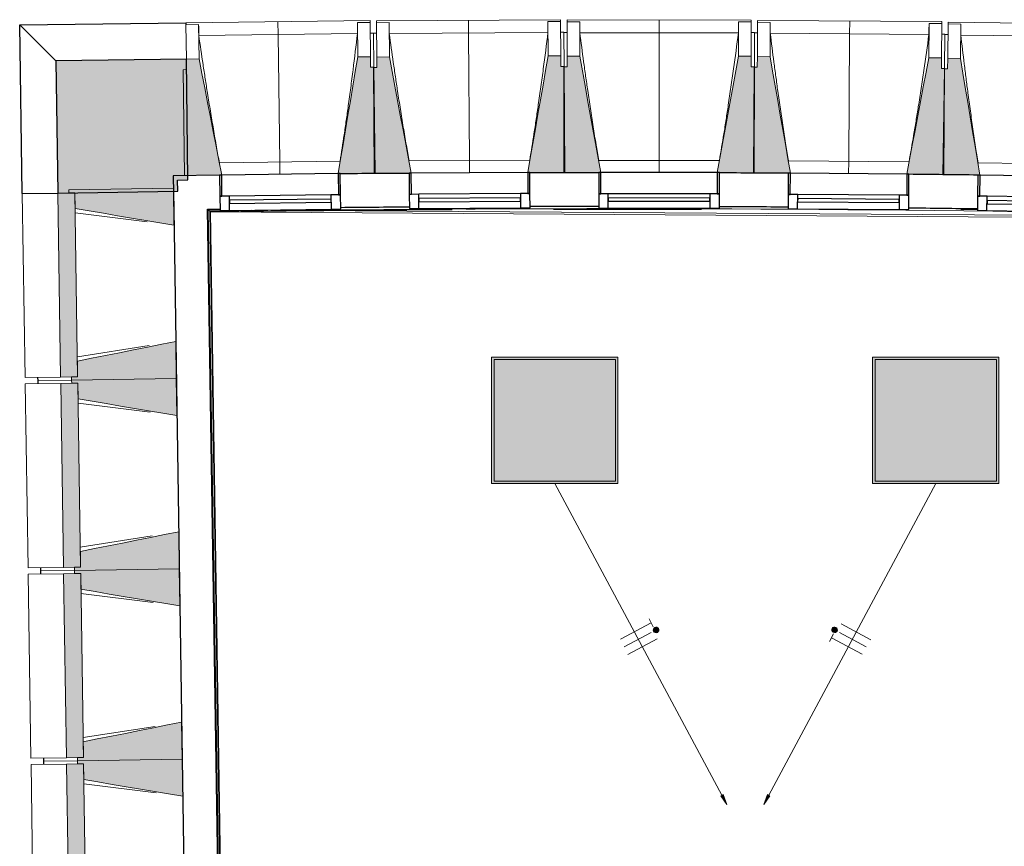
# Model space of a CAD drawing. Header units: millimetres. Extents: x -2845 to 74565, y -36590 to 13748.
# Tile 6 of 49: x 29099 to 33751, y -17284 to -13376. Entities that reach past the tile are written whole.
import ezdxf

# ---------------------------------------------------------------- set-up
doc = ezdxf.new("R2010")
doc.units = ezdxf.units.MM
for name, color, linetype, lineweight in [('A-FLOR', 7, 'Continuous', 25), ('A-FLOR-HRAL', 7, 'Continuous', 18), ('A-GENM', 7, 'Continuous', 18), ('A-GLAZ', 7, 'Continuous', 25), ('A-WALL', 7, 'Continuous', 25), ('A-WALL-PATT', 7, 'Continuous', 25), ('CABLES', 7, 'Continuous', 18), ('I-WALL', 7, 'Continuous', 25), ('INSTAL ELECTRIQUE', 7, 'Continuous', 18), ('MUR', 7, 'Continuous', 25), ('S-BEAM', 7, 'Continuous', 18)]:
    doc.layers.add(name, color=color, linetype=linetype, lineweight=lineweight)

# ---------------------------------------------------------------- blocks, each defined once
blk = doc.blocks.new('20_MUR PREFA_01 - Type 1-3119337-2021_015_1111_DCE_1_50_N0 FINI_CFO_ECL')
at = {"layer": 'A-GENM'}
for p, q in [((0, 722.1), (0, 661.4)), ((0, 661.4), (0, 58.5)), ((0, 0.7), (0, 58.5))]:
    blk.add_line(p, q, dxfattribs=at)
blk = doc.blocks.new('Murs 4 - Murs 1-3190715-2021_015_1111_DCE_1_50_N0 FINI_CFO_ECL')
at = {"layer": 'A-WALL-PATT', "true_color": 0x787878}
blk.add_hatch(color=8, dxfattribs=at).paths.add_polyline_path([(-23890.5, -14195.3), (-23323.7, -14186.6), (-23324.5, -14133.6), (-23275.7, -14133), (-23283, -13561.8), (-23900.1, -13569.7), (-23891.2, -14149.9)])
at = {"layer": 'A-WALL'}
for p, q in [((-23283, -13561.8), (-23900.1, -13569.7)), ((-23900.1, -13569.7), (-23890.5, -14195.3)), ((-23275.7, -14133), (-23283, -13561.8)), ((-23324.5, -14133.6), (-23275.7, -14133)), ((-23323.7, -14186.6), (-23324.5, -14133.6)), ((-23890.5, -14195.3), (-23323.7, -14186.6))]:
    blk.add_line(p, q, dxfattribs=at)
at = {"layer": 'MUR'}
for p, q in [((-24070.4, -13400.6), (-23285.1, -13390.7)), ((-23285.1, -13390.7), (-23285, -13399.7)), ((-24058.2, -14197.8), (-24070.4, -13400.6)), ((-23900.1, -13569.7), (-24070.4, -13400.6)), ((-24058.2, -14197.8), (-23890.5, -14195.3))]:
    blk.add_line(p, q, dxfattribs=at)
blk = doc.blocks.new('B02_DC_STR_rvt-1-2021_015_1111_DCE_1_50_N0 FINI_CFO_ECL')
at = {"layer": 'S-BEAM', "lineweight": 5, "true_color": 0x787878}
for points in [[(-23291, -14112.8), (-23126, -14110.7), (-23126, -14110.1), (-23116.1, -14109.9), (-23223, -13561), (-23283, -13561.8), (-23282.3, -13611.8), (-23297.3, -13612), (-23291.9, -14041.9)], [(-22556, -14103.5), (-22391.1, -14101.4), (-22397.4, -13600.6), (-22412.4, -13600.6), (-22413, -13550.8), (-22473, -13551.5), (-22565.9, -14103), (-22556.1, -14102.8)], [(-22395.4, -14103), (-22230.4, -14102), (-22230.4, -14101.3), (-22220.5, -14101.2), (-22323.8, -13551.6), (-22383.8, -13552), (-22383.8, -13602), (-22398.4, -13602.1), (-22395.8, -14033.1)], [(-21660.4, -14098.5), (-21495.4, -14097.5), (-21498.5, -13596.6), (-21513.5, -13596.6), (-21513.8, -13546.7), (-21573.8, -13547), (-21669.8, -14097.8), (-21660.4, -14097.8)], [(-21334.7, -14099.1), (-21334.7, -14098.4), (-21324.8, -14098.4), (-21424.5, -13548.1), (-21484.5, -13548.1), (-21484.5, -13598.1), (-21499.5, -13598.1), (-21499.7, -14099), (-21334.7, -14099.1)], [(-20599.7, -14099.3), (-20599.5, -13598.4), (-20614.5, -13598.4), (-20614.5, -13548.4), (-20674.5, -13548.4), (-20774.6, -14098.6), (-20764.7, -14098.6), (-20764.7, -14099.3), (-20673.3, -14099.3)], [(-20439, -14102), (-20439, -14101.3), (-20429.2, -14101.3), (-20525.2, -13550.4), (-20585.2, -13550), (-20585.6, -13600), (-20600.6, -13599.9), (-20604, -14100.8), (-20439.7, -14101.9)], [(-19704, -14107), (-19700.6, -13606.1), (-19715.6, -13606), (-19715.6, -13556), (-19775.3, -13555.6), (-19878.9, -14105.1), (-19869, -14105.2), (-19869, -14105.9), (-19781.6, -14106.5)], [(-19543.4, -14110.7), (-19543.4, -14110), (-19533.5, -14110), (-19626, -13558.6), (-19686, -13557.8), (-19686.7, -13607.8), (-19701.7, -13607.6), (-19708.4, -14108.5), (-19544.7, -14110.7)], [(-23341.5, -14346.9), (-23344.2, -14171.9), (-23838.8, -14179.5), (-23838.6, -14194.5), (-23809.8, -14194.5), (-23808.7, -14268.5), (-23348.5, -14345.7)], [(-23877.1, -15065.2), (-23796.5, -15063.9), (-23809.8, -14194), (-23890.5, -14195.3), (-23879.3, -14924.1)], [(-23825, -15079.4), (-23330.4, -15071.8), (-23333.1, -14896.8), (-23797.6, -14989.5), (-23796.5, -15063.9), (-23825.2, -15064.4), (-23825.1, -15071.8)], [(-23327.7, -15246.8), (-23330.4, -15071.8), (-23825, -15079.4), (-23824.8, -15094.4), (-23796, -15094.4), (-23794.9, -15168.4), (-23330.4, -15246.3)], [(-23863.3, -15965.1), (-23782.7, -15963.8), (-23796, -15093.9), (-23876.7, -15095.2), (-23864.5, -15891.9)], [(-23811.2, -15979.3), (-23316.6, -15971.7), (-23319.3, -15796.7), (-23783.8, -15889.4), (-23782.7, -15963.8), (-23811.4, -15964.3), (-23811.3, -15971.7)], [(-23849.5, -16865), (-23768.9, -16863.7), (-23782.2, -15993.8), (-23862.9, -15995.1), (-23849.6, -16859.6)], [(-23313.9, -16146.7), (-23316.6, -15971.7), (-23811.2, -15979.3), (-23811, -15994.3), (-23782.2, -15994.3), (-23781.1, -16068.3), (-23316.6, -16146.2)], [(-23797.4, -16879.2), (-23302.8, -16871.6), (-23305.5, -16696.6), (-23770, -16789.3), (-23768.9, -16863.7), (-23797.6, -16864.2), (-23797.5, -16871.6)], [(-23300.1, -17046.6), (-23302.8, -16871.6), (-23797.4, -16879.2), (-23797.2, -16894.2), (-23768.4, -16894.2), (-23767.3, -16968.2), (-23302.8, -17046.1)], [(-23835.7, -17764.9), (-23755.1, -17763.6), (-23768.4, -16893.7), (-23849.1, -16895), (-23835.7, -17763.6)]]:
    blk.add_hatch(color=8, dxfattribs=at).paths.add_polyline_path(points)
at = {"layer": 'A-FLOR'}
for p, q in [((-23985.6, -15066.8), (-23985.3, -15081.8)), ((-23985.3, -15081.8), (-23985.1, -15096.8)), ((-23971.8, -15966.7), (-23971.5, -15981.7)), ((-23971.5, -15981.7), (-23971.3, -15996.7)), ((-23957.9, -16866.6), (-23957.7, -16881.6)), ((-23957.7, -16881.6), (-23957.5, -16896.6))]:
    blk.add_line(p, q, dxfattribs=at)
at = {"layer": 'S-BEAM'}
for p, q in [((-22415.2, -13379.6), (-23285.1, -13390.7)), ((-22475.1, -13389.4), (-22415.1, -13388.7)), ((-22475.1, -13389.4), (-22473, -13551.5)), ((-22475.1, -13389.7), (-22475.1, -13389.4)), ((-22415.2, -13379.6), (-22415.1, -13388.7)), ((-22415.1, -13388.7), (-22413, -13550.8)), ((-21514.8, -13375.5), (-22384.8, -13380.9)), ((-22384.8, -13389.9), (-22384.8, -13380.9)), ((-22384.8, -13389.9), (-22324.8, -13389.6)), ((-22383.8, -13552), (-22384.8, -13389.9)), ((-22323.8, -13551.6), (-22324.8, -13389.6)), ((-22324.8, -13389.6), (-22324.7, -13389.8)), ((-21574.8, -13384.9), (-21514.8, -13384.6)), ((-21574.8, -13384.9), (-21573.8, -13547)), ((-21574.8, -13385.2), (-21574.8, -13384.9)), ((-21514.8, -13375.5), (-21514.8, -13384.6)), ((-21514.8, -13384.6), (-21513.8, -13546.7)), ((-21484.5, -13548.1), (-21484.4, -13386)), ((-21484.4, -13386), (-21484.4, -13377)), ((-20614.4, -13377.3), (-21484.4, -13377)), ((-21484.4, -13386), (-21424.4, -13386)), ((-21424.5, -13548.1), (-21424.4, -13386)), ((-21424.4, -13386), (-21424.4, -13386.3)), ((-20674.4, -13386.3), (-20674.5, -13548.4)), ((-20674.5, -13386.5), (-20674.4, -13386.3)), ((-20674.4, -13386.3), (-20614.4, -13386.3)), ((-20614.4, -13386.3), (-20614.5, -13548.4)), ((-20614.4, -13377.3), (-20614.4, -13386.3)), ((-20585.2, -13550), (-20584.1, -13387.9)), ((-20584.1, -13387.9), (-20584.1, -13378.9)), ((-19714.1, -13384.9), (-20584.1, -13378.9)), ((-20584.1, -13387.9), (-20524.1, -13388.4)), ((-20525.2, -13550.4), (-20524.1, -13388.4)), ((-20524.1, -13388.4), (-20524.1, -13388.6)), ((-19774.1, -13393.5), (-19775.3, -13555.6)), ((-19774.2, -13393.8), (-19774.1, -13393.5)), ((-19774.1, -13393.5), (-19714.1, -13393.9)), ((-19714.1, -13393.9), (-19715.3, -13556)), ((-19714.1, -13384.9), (-19714.1, -13393.9)), ((-19686, -13557.8), (-19683.8, -13395.7)), ((-19683.8, -13395.7), (-19683.7, -13386.7)), ((-19683.8, -13395.7), (-19623.8, -13396.5)), ((-18813.8, -13398.3), (-19683.7, -13386.7)), ((-19626, -13558.6), (-19623.8, -13396.5)), ((-19623.8, -13396.5), (-19623.8, -13396.8)), ((-23285, -13399.7), (-23225, -13398.9)), ((-23283, -13561.8), (-23285, -13399.7)), ((-23223, -13561), (-23225, -13398.9)), ((-23225, -13398.9), (-23225, -13399.2)), ((-22474.7, -13441), (-23224.1, -13450.5)), ((-22399.5, -13438.5), (-22414.5, -13438.7)), ((-22399.5, -13438.5), (-22397.4, -13600.6)), ((-22384.4, -13439.9), (-22399.4, -13440)), ((-21574.7, -13436.5), (-22324.2, -13441.1)), ((-21499.5, -13434.5), (-21514.5, -13434.6)), ((-21499.5, -13434.5), (-21498.5, -13596.6)), ((-21484.5, -13436), (-21499.5, -13436)), ((-20674.7, -13437.9), (-21424.2, -13437.6)), ((-20599.5, -13436.3), (-20614.5, -13436.3)), ((-20599.5, -13436.3), (-20599.5, -13598.4)), ((-20584.5, -13437.9), (-20599.5, -13437.8)), ((-19774.7, -13445.1), (-20524.2, -13439.9)), ((-19699.5, -13444), (-19714.5, -13443.9)), ((-19699.5, -13444), (-19700.6, -13606.1)), ((-19684.5, -13445.7), (-19699.5, -13445.5)), ((-18874.8, -13458.1), (-19624.3, -13448.1)), ((-23223, -13561), (-23283, -13561.8)), ((-23283, -13561.8), (-23282.3, -13611.8)), ((-22413, -13550.8), (-22473, -13551.5)), ((-22412.4, -13600.8), (-22413, -13550.8)), ((-22323.8, -13551.6), (-22383.8, -13552)), ((-22383.8, -13552), (-22383.4, -13602)), ((-21513.8, -13546.7), (-21573.8, -13547)), ((-21513.5, -13596.7), (-21513.8, -13546.7)), ((-21424.5, -13548.1), (-21484.5, -13548.1)), ((-21484.5, -13548.1), (-21484.5, -13598.1)), ((-20614.5, -13548.4), (-20674.5, -13548.4)), ((-20614.5, -13598.4), (-20614.5, -13548.4)), ((-20585.2, -13550), (-20585.6, -13600)), ((-20525.2, -13550.4), (-20585.2, -13550)), ((-19715.3, -13556), (-19775.3, -13555.6)), ((-19715.6, -13606), (-19715.3, -13556)), ((-19686, -13557.8), (-19686.7, -13607.8)), ((-19626, -13558.6), (-19686, -13557.8)), ((-23282.3, -13611.8), (-23297.3, -13612)), ((-23297.3, -13612), (-23291, -14112.8)), ((-22397.4, -13600.6), (-22412.4, -13600.8)), ((-22383.4, -13602), (-22398.4, -13602.1)), ((-22398.4, -13602.1), (-22395.4, -14103)), ((-22391.1, -14101.4), (-22397.4, -13600.6)), ((-21498.5, -13596.6), (-21513.5, -13596.7)), ((-21499.5, -13598.1), (-21499.7, -14099)), ((-21484.5, -13598.1), (-21499.5, -13598.1)), ((-21495.4, -14097.5), (-21498.5, -13596.6)), ((-20599.5, -13598.4), (-20614.5, -13598.4)), ((-20600.6, -13599.9), (-20604, -14100.8)), ((-20585.6, -13600), (-20600.6, -13599.9)), ((-20599.7, -14099.3), (-20599.5, -13598.4)), ((-19700.6, -13606.1), (-19715.6, -13606)), ((-19701.7, -13607.6), (-19708.4, -14108.5)), ((-19704, -14107), (-19700.6, -13606.1)), ((-19686.7, -13607.8), (-19701.7, -13607.6)), ((-23127, -14052.3), (-22556.5, -14045)), ((-22231, -14043.5), (-21660.5, -14040)), ((-21334.9, -14040.6), (-20764.4, -14040.8)), ((-20438.9, -14043.5), (-19868.4, -14047.4)), ((-19542.9, -14052.2), (-18972.4, -14059.8)), ((-23291, -14112.8), (-23126, -14110.7)), ((-22555.8, -14103.5), (-22391.1, -14101.4)), ((-22395.4, -14103), (-22230.4, -14102)), ((-21660.4, -14098.5), (-21495.4, -14097.5)), ((-21499.7, -14099), (-21334.7, -14099.1)), ((-20764.8, -14099.3), (-20599.7, -14099.3)), ((-20604, -14100.8), (-20439, -14102)), ((-19869.1, -14105.9), (-19704, -14107)), ((-19708.4, -14108.5), (-19543.4, -14110.7)), ((-23344.2, -14171.9), (-23838.8, -14179.5)), ((-23838.8, -14179.5), (-23838.6, -14194.5)), ((-23341.5, -14346.9), (-23344.2, -14171.9)), ((-24058.2, -14197.8), (-23890.5, -14195.3)), ((-24058.2, -14197.8), (-24044.8, -15067.7)), ((-23809.8, -14194), (-23890.5, -14195.3)), ((-23890.5, -14195.3), (-23877.1, -15065.2)), ((-23838.6, -14194.5), (-23809.8, -14194)), ((-23809.8, -14194), (-23808.7, -14268.5)), ((-23796.5, -15063.9), (-23809.8, -14194)), ((-23467.4, -14331), (-23808.4, -14287.9)), ((-23797.9, -14970), (-23458.4, -14916.5)), ((-23330.4, -15071.8), (-23333.1, -14896.8)), ((-23797.6, -14989.5), (-23796.5, -15063.9)), ((-23877.1, -15065.2), (-24044.8, -15067.7)), ((-23985.3, -15081.8), (-23985.6, -15066.8)), ((-23877.1, -15065.2), (-23796.5, -15063.9)), ((-23796.5, -15063.9), (-23825.2, -15064.4)), ((-23825.2, -15064.4), (-23825, -15079.4)), ((-23825, -15079.4), (-23330.4, -15071.8)), ((-23330.4, -15071.8), (-23825, -15079.4)), ((-23327.7, -15246.8), (-23330.4, -15071.8)), ((-24044.4, -15097.7), (-23876.7, -15095.2)), ((-24044.4, -15097.7), (-24031, -15967.6)), ((-23825, -15079.4), (-23985.3, -15081.8)), ((-23985.3, -15081.8), (-23825, -15079.4)), ((-23985.1, -15096.8), (-23985.3, -15081.8)), ((-23796, -15093.9), (-23876.7, -15095.2)), ((-23876.7, -15095.2), (-23863.3, -15965.1)), ((-23825, -15079.4), (-23824.8, -15094.4)), ((-23824.8, -15094.4), (-23796, -15093.9)), ((-23796, -15093.9), (-23794.9, -15168.4)), ((-23782.7, -15963.8), (-23796, -15093.9)), ((-23453.6, -15230.9), (-23794.6, -15187.8)), ((-23316.6, -15971.7), (-23319.3, -15796.7)), ((-23784.1, -15869.9), (-23444.6, -15816.4)), ((-23783.8, -15889.4), (-23782.7, -15963.8)), ((-23863.3, -15965.1), (-24031, -15967.6)), ((-24030.6, -15997.6), (-23862.9, -15995.1)), ((-24030.6, -15997.6), (-24017.2, -16867.5)), ((-23971.5, -15981.7), (-23971.8, -15966.7)), ((-23811.2, -15979.3), (-23971.5, -15981.7)), ((-23971.5, -15981.7), (-23811.2, -15979.3)), ((-23971.3, -15996.7), (-23971.5, -15981.7)), ((-23863.3, -15965.1), (-23782.7, -15963.8)), ((-23782.2, -15993.8), (-23862.9, -15995.1)), ((-23862.9, -15995.1), (-23849.5, -16865)), ((-23782.7, -15963.8), (-23811.4, -15964.3)), ((-23811.4, -15964.3), (-23811.2, -15979.3)), ((-23811.2, -15979.3), (-23316.6, -15971.7)), ((-23316.6, -15971.7), (-23811.2, -15979.3)), ((-23811.2, -15979.3), (-23811, -15994.3)), ((-23811, -15994.3), (-23782.2, -15993.8)), ((-23782.2, -15993.8), (-23781.1, -16068.3)), ((-23768.9, -16863.7), (-23782.2, -15993.8)), ((-23313.9, -16146.7), (-23316.6, -15971.7)), ((-23439.8, -16130.8), (-23780.8, -16087.7)), ((-23302.8, -16871.6), (-23305.5, -16696.6)), ((-23770.3, -16769.8), (-23430.8, -16716.3)), ((-23770, -16789.3), (-23768.9, -16863.7)), ((-23849.5, -16865), (-24017.2, -16867.5)), ((-23957.7, -16881.6), (-23957.9, -16866.6)), ((-23797.4, -16879.2), (-23957.7, -16881.6)), ((-23957.7, -16881.6), (-23797.4, -16879.2)), ((-23957.5, -16896.6), (-23957.7, -16881.6)), ((-23849.5, -16865), (-23768.9, -16863.7)), ((-23768.9, -16863.7), (-23797.6, -16864.2)), ((-23797.6, -16864.2), (-23797.4, -16879.2)), ((-23797.4, -16879.2), (-23302.8, -16871.6)), ((-23302.8, -16871.6), (-23797.4, -16879.2)), ((-23797.4, -16879.2), (-23797.2, -16894.2)), ((-23300.1, -17046.6), (-23302.8, -16871.6)), ((-24016.8, -16897.5), (-23849.1, -16895)), ((-24016.8, -16897.5), (-24003.4, -17767.4)), ((-23768.4, -16893.7), (-23849.1, -16895)), ((-23849.1, -16895), (-23835.7, -17764.9)), ((-23797.2, -16894.2), (-23768.4, -16893.7)), ((-23768.4, -16893.7), (-23767.3, -16968.2)), ((-23755.1, -17763.6), (-23768.4, -16893.7)), ((-23426, -17030.7), (-23767, -16987.6))]:
    blk.add_line(p, q, dxfattribs=at)
at = {"layer": 'S-BEAM', "flags": 128}
for points in [[(-22474.7, -13441), (-22474.8, -13430.8), (-22474.8, -13420.5), (-22474.9, -13410.2), (-22475, -13400), (-22475.1, -13389.7)], [(-22324.7, -13389.8), (-22324.6, -13400.1), (-22324.5, -13410.3), (-22324.4, -13420.6), (-22324.3, -13430.9), (-22324.2, -13441.1)], [(-21574.7, -13436.5), (-21574.7, -13426.2), (-21574.7, -13416), (-21574.8, -13405.7), (-21574.8, -13395.5), (-21574.8, -13385.2)], [(-21424.4, -13386.3), (-21424.4, -13396.5), (-21424.3, -13406.8), (-21424.3, -13417.1), (-21424.3, -13427.3), (-21424.2, -13437.6)], [(-20674.7, -13437.9), (-20674.7, -13427.6), (-20674.6, -13417.3), (-20674.6, -13407.1), (-20674.5, -13396.8), (-20674.5, -13386.5)], [(-20524.1, -13388.6), (-20524.1, -13398.9), (-20524.2, -13409.1), (-20524.2, -13419.4), (-20524.2, -13429.7), (-20524.2, -13439.9)], [(-19774.7, -13445.1), (-19774.6, -13434.8), (-19774.5, -13424.5), (-19774.4, -13414.3), (-19774.3, -13404), (-19774.2, -13393.8)], [(-19623.8, -13396.8), (-19623.9, -13407.1), (-19624, -13417.3), (-19624.1, -13427.6), (-19624.2, -13437.9), (-19624.3, -13448.1)], [(-23225, -13399.2), (-23224.8, -13409.5), (-23224.6, -13419.7), (-23224.5, -13430), (-23224.3, -13440.3), (-23224.1, -13450.5)], [(-23116.1, -14109.9), (-23129.4, -14041.9), (-23142.7, -13973.2), (-23156.1, -13904.5), (-23169.5, -13835.8), (-23182.9, -13767.1), (-23196.2, -13698.4), (-23209.6, -13629.7), (-23223, -13561)], [(-22473, -13551.5), (-22484.7, -13620.5), (-22496.3, -13689.6), (-22507.9, -13758.6), (-22519.5, -13827.6), (-22531.2, -13896.6), (-22542.8, -13965.6), (-22554.4, -14034.6), (-22565.9, -14103)], [(-22220.5, -14101.2), (-22233.3, -14033.1), (-22246.2, -13964.4), (-22259.1, -13895.6), (-22272.1, -13826.8), (-22285, -13758), (-22297.9, -13689.2), (-22310.8, -13620.4), (-22323.8, -13551.6)], [(-21573.8, -13547), (-21585.8, -13616), (-21597.9, -13684.9), (-21610, -13753.8), (-21622.1, -13822.8), (-21634.1, -13891.7), (-21646.2, -13960.7), (-21658.3, -14029.6), (-21670.3, -14097.9)], [(-21324.8, -14098.4), (-21337.2, -14030.2), (-21349.6, -13961.3), (-21362.1, -13892.5), (-21374.6, -13823.6), (-21387.1, -13754.7), (-21399.5, -13685.9), (-21412, -13617), (-21424.5, -13548.1)], [(-20674.5, -13548.4), (-20687, -13617.2), (-20699.5, -13686.1), (-20712.1, -13755), (-20724.6, -13823.8), (-20737.1, -13892.7), (-20749.6, -13961.5), (-20762.2, -14030.4), (-20774.6, -14098.6)], [(-20429.1, -14101.3), (-20441.1, -14033.1), (-20453.1, -13964.1), (-20465.1, -13895.2), (-20477.1, -13826.2), (-20489.2, -13757.3), (-20501.2, -13688.3), (-20513.2, -13619.4), (-20525.2, -13550.4)], [(-19775.3, -13555.6), (-19788.2, -13624.4), (-19801.2, -13693.1), (-19814.2, -13761.9), (-19827.1, -13830.7), (-19840.1, -13899.5), (-19853.1, -13968.2), (-19866.1, -14037), (-19878.9, -14105.1)], [(-19533.5, -14110.1), (-19545, -14041.8), (-19556.5, -13972.8), (-19568.1, -13903.7), (-19579.7, -13834.7), (-19591.3, -13765.7), (-19602.9, -13696.7), (-19614.4, -13627.7), (-19626, -13558.6)], [(-23808.7, -14268.5), (-23741.9, -14279.7), (-23675.2, -14290.9), (-23608.5, -14302.1), (-23541.7, -14313.3), (-23475, -14324.5), (-23408.3, -14335.7), (-23341.5, -14346.9)], [(-23333.1, -14896.8), (-23399.4, -14910), (-23465.8, -14923.3), (-23532.2, -14936.5), (-23598.5, -14949.8), (-23664.9, -14963), (-23731.3, -14976.2), (-23797.6, -14989.5)], [(-23794.9, -15168.4), (-23728.1, -15179.6), (-23661.4, -15190.8), (-23594.7, -15202), (-23527.9, -15213.2), (-23461.2, -15224.4), (-23394.5, -15235.6), (-23327.7, -15246.8)], [(-23319.3, -15796.7), (-23385.6, -15809.9), (-23452, -15823.2), (-23518.4, -15836.4), (-23584.7, -15849.7), (-23651.1, -15862.9), (-23717.5, -15876.1), (-23783.8, -15889.4)], [(-23781.1, -16068.3), (-23714.3, -16079.5), (-23647.6, -16090.7), (-23580.9, -16101.9), (-23514.1, -16113.1), (-23447.4, -16124.3), (-23380.7, -16135.5), (-23313.9, -16146.7)], [(-23305.5, -16696.6), (-23371.8, -16709.8), (-23438.2, -16723.1), (-23504.6, -16736.3), (-23570.9, -16749.6), (-23637.3, -16762.8), (-23703.7, -16776), (-23770, -16789.3)], [(-23767.3, -16968.2), (-23700.5, -16979.4), (-23633.8, -16990.6), (-23567.1, -17001.8), (-23500.3, -17013), (-23433.6, -17024.2), (-23366.8, -17035.4), (-23300.1, -17046.6)]]:
    blk.add_lwpolyline(points, dxfattribs=at)
at = {"layer": 'S-BEAM'}
for points, knots in [([(-22556.7, -14045.1), (-22550.1, -14003.3), (-22540.2, -13938.8), (-22527.5, -13851.4), (-22517.2, -13777.4), (-22506.4, -13697.6), (-22491.7, -13583.6), (-22481.3, -13498.1), (-22474.7, -13441)], [0.0183438, 0.0183438, 0.0183438, 0.0183438, 0.2222222, 0.3333333, 0.4444444, 0.5833333, 0.7222222, 1, 1, 1, 1]), ([(-22324.2, -13441.1), (-22318, -13486.7), (-22308.5, -13554.9), (-22295.2, -13645.9), (-22284.2, -13719.8), (-22271.8, -13799.3), (-22258.1, -13884.5), (-22244.4, -13966), (-22235.2, -14018.9), (-22230.9, -14043.5)], [0, 0, 0, 0, 0.2222222, 0.3333333, 0.4444444, 0.5833333, 0.7222222, 0.8611111, 0.9816328, 0.9816328, 0.9816328, 0.9816328]), ([(-21660.6, -14040), (-21653.8, -13998.3), (-21643.5, -13933.9), (-21630.2, -13846.5), (-21619.4, -13772.6), (-21608.1, -13692.9), (-21592.6, -13579), (-21581.7, -13493.5), (-21574.7, -13436.5)], [0.0183438, 0.0183438, 0.0183438, 0.0183438, 0.2222222, 0.3333333, 0.4444444, 0.5833333, 0.7222222, 1, 1, 1, 1]), ([(-21424.2, -13437.6), (-21418.3, -13483.2), (-21409.3, -13551.5), (-21396.6, -13642.5), (-21386, -13716.5), (-21374.2, -13796.1), (-21361, -13881.4), (-21347.9, -13962.9), (-21339, -14016), (-21334.8, -14040.6)], [0, 0, 0, 0, 0.2222222, 0.3333333, 0.4444444, 0.5833333, 0.7222222, 0.8611111, 0.9816328, 0.9816328, 0.9816328, 0.9816328]), ([(-20764.5, -14040.8), (-20757.4, -13999.1), (-20746.7, -13934.8), (-20732.9, -13847.5), (-20721.6, -13773.6), (-20709.8, -13694), (-20693.6, -13580.2), (-20682.1, -13494.8), (-20674.7, -13437.9)], [0.0183438, 0.0183438, 0.0183438, 0.0183438, 0.2222222, 0.3333333, 0.4444444, 0.5833333, 0.7222222, 1, 1, 1, 1]), ([(-20524.2, -13439.9), (-20518.7, -13485.6), (-20510, -13553.9), (-20498, -13645), (-20487.8, -13719.1), (-20476.5, -13798.8), (-20463.9, -13884.1), (-20451.3, -13965.7), (-20442.8, -14018.8), (-20438.8, -14043.5)], [0, 0, 0, 0, 0.2222222, 0.3333333, 0.4444444, 0.5833333, 0.7222222, 0.8611111, 0.9816328, 0.9816328, 0.9816328, 0.9816328]), ([(-23224.1, -13450.5), (-23217.7, -13496), (-23207.7, -13564.2), (-23193.8, -13655.1), (-23182.3, -13728.9), (-23169.4, -13808.4), (-23155.1, -13893.5), (-23140.9, -13974.8), (-23131.4, -14027.7), (-23126.9, -14052.3)], [0, 0, 0, 0, 0.2222222, 0.3333333, 0.4444444, 0.5833333, 0.7222222, 0.8611111, 0.9816328, 0.9816328, 0.9816328, 0.9816328]), ([(-19868.5, -14047.4), (-19861.1, -14005.8), (-19850, -13941.5), (-19835.6, -13854.3), (-19823.8, -13780.5), (-19811.5, -13701), (-19794.5, -13587.3), (-19782.5, -13502), (-19774.7, -13445.1)], [0.0183438, 0.0183438, 0.0183438, 0.0183438, 0.2222222, 0.3333333, 0.4444444, 0.5833333, 0.7222222, 1, 1, 1, 1]), ([(-19624.3, -13448.1), (-19619, -13493.8), (-19610.8, -13562.2), (-19599.4, -13653.4), (-19589.7, -13727.5), (-19578.9, -13807.3), (-19566.9, -13892.7), (-19554.8, -13974.4), (-19546.6, -14027.5), (-19542.7, -14052.2)], [0, 0, 0, 0, 0.2222222, 0.3333333, 0.4444444, 0.5833333, 0.7222222, 0.8611111, 0.9816328, 0.9816328, 0.9816328, 0.9816328])]:
    blk.add_open_spline(points, degree=3, knots=knots, dxfattribs=at)
at = {"layer": 'MUR', "color": 5, "lineweight": 25, "true_color": 0x0000ff}
blk.add_blockref('Murs 4 - Murs 1-3190715-2021_015_1111_DCE_1_50_N0 FINI_CFO_ECL', (0, 0), dxfattribs=at)
at = {"layer": 'S-BEAM', "color": 5, "lineweight": 25, "true_color": 0x0000ff}
for p, rotation in [((-22841, -14107.1), 0.7260035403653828), ((-21945.4, -14100.2), 0.3529371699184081), ((-21049.7, -14099.2), 359.9798707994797), ((-20154, -14103.9), 359.606804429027)]:
    blk.add_blockref('20_MUR PREFA_01 - Type 1-3119337-2021_015_1111_DCE_1_50_N0 FINI_CFO_ECL', p, dxfattribs=dict(at, rotation=rotation))
blk = doc.blocks.new('XXX_VIDE FENETRE - 550-377501-2021_015_1111_DCE_1_50_N0 FINI_CFO_ECL')
at = {"layer": 'A-GLAZ'}
for p, q in [((-285, 0), (-285, -100)), ((-275, 0), (-285, 0)), ((275, 0), (-275, 0)), ((-275, -100), (-275, 0)), ((285, 0), (275, 0)), ((275, 0), (275, -100)), ((285, -100), (285, 0)), ((-285, -100), (-275, -100)), ((-240, -100), (-285, -100)), ((-285, -100), (-285, -167.5)), ((-240, -167.5), (-240, -100)), ((240, -100), (-240, -100)), ((240, -100), (240, -167.5)), ((285, -100), (240, -100)), ((275, -100), (285, -100)), ((285, -167.5), (285, -100)), ((-285, -167.5), (-240, -167.5)), ((-240, -167.5), (240, -167.5)), ((240, -167.5), (285, -167.5))]:
    blk.add_line(p, q, dxfattribs=at)
at = {"layer": 'A-GLAZ', "color": 173, "true_color": 0x5c63b1}
for p, q in [((240, -120), (-240, -120)), ((-240, -120), (-240, -135)), ((-240, -135), (240, -135)), ((240, -135), (240, -120))]:
    blk.add_line(p, q, dxfattribs=at)
blk = doc.blocks.new('Garde-corps - Garde-corps-505471-2021_015_1111_DCE_1_50_N0 FINI_CFO_ECL')
at = {"layer": 'A-FLOR-HRAL'}
for p, q in [((-23182.7, -14271.4), (-23124, -14270.6)), ((-23086, -20374.6), (-23179.6, -14274.3)), ((-23179.6, -14274.3), (-23123.9, -14274.7)), ((-22974.4, -14275.7), (-17756.7, -14309.4)), ((-21961.4, -14272.1), (-21918.6, -14271.9)), ((-19624.6, -14272.3), (-19545.6, -14273.3)), ((-23079, -20367.4), (-23172.4, -14281.4)), ((-23170.6, -14283.1), (-23150.3, -14282.8)), ((-23077.3, -20365.6), (-23170.6, -14283.1)), ((-23075.7, -20363.9), (-23168.9, -14284.7))]:
    blk.add_line(p, q, dxfattribs=at)
at = {"layer": 'A-FLOR-HRAL', "flags": 128}
for points in [[(-23172.4, -14281.4), (-23176, -14277.8), (-23179.6, -14274.3)], [(-23168.9, -14284.7), (-17678.6, -14320.7), (-14410.7, -14446.4)]]:
    blk.add_lwpolyline(points, dxfattribs=at)
at = {"layer": 'A-FLOR-HRAL'}
for radius, start, end in [(137273, 87.112212, 90.771971), (137269.6, 90.293744, 90.770558), (137283.1, 90.378328, 90.513815), (137283.1, 90.004947, 90.140434), (137269.6, 89.802207, 90.094064), (137283.1, 89.631565, 89.767052), (137283.1, 89.258184, 89.393671)]:
    blk.add_arc((-21322.9, -151541.9), radius, start, end, dxfattribs=at)
for points, knots in [([(-23179.6, -14274.3), (-23179.6, -14274.3), (-23179.6, -14274.3), (-23179.7, -14274.3), (-23179.7, -14274.2), (-23179.8, -14274.2), (-23179.9, -14274.1), (-23179.9, -14274), (-23180, -14273.9), (-23180.1, -14273.8), (-23180.2, -14273.7), (-23180.3, -14273.6), (-23180.5, -14273.5), (-23180.6, -14273.4), (-23180.7, -14273.3), (-23180.8, -14273.2), (-23181, -14273), (-23181.1, -14272.9), (-23181.3, -14272.7), (-23181.6, -14272.4), (-23182.1, -14271.9), (-23182.5, -14271.6), (-23182.7, -14271.4)], [0, 0, 0, 0, 0.071429, 0.107143, 0.142857, 0.178571, 0.214286, 0.25, 0.285714, 0.321429, 0.357143, 0.392857, 0.428571, 0.464286, 0.5, 0.535714, 0.571429, 0.607143, 0.642857, 0.714286, 0.857143, 1, 1, 1, 1]), ([(-23168.9, -14284.7), (-23168.9, -14284.7), (-23169, -14284.7), (-23169, -14284.6), (-23169.1, -14284.5), (-23169.3, -14284.4), (-23169.4, -14284.2), (-23169.6, -14284.1), (-23169.8, -14283.9), (-23170, -14283.7), (-23170.2, -14283.5), (-23170.4, -14283.3), (-23170.5, -14283.2), (-23170.6, -14283.1)], [0.075, 0.075, 0.075, 0.075, 0.15, 0.2125, 0.275, 0.35, 0.425, 0.5, 0.6, 0.7, 0.775, 0.85, 1, 1, 1, 1])]:
    blk.add_open_spline(points, degree=3, knots=knots, dxfattribs=at)
blk = doc.blocks.new('B02_ARC_rvt-1-2021_015_1111_DCE_1_50_N0 FINI_CFO_ECL')
at = {"layer": 'A-FLOR'}
for p, q in [((-20740.5, -14100), (-20745.2, -14100)), ((-20676.7, -14260.3), (-20764.8, -14259.9)), ((-20504, -14261.2), (-20666.4, -14260.3)), ((-19545.5, -14270.3), (-19625.1, -14269.3))]:
    blk.add_line(p, q, dxfattribs=at)
at = {"layer": 'I-WALL'}
for p, q in [((-23126, -14110.6), (-23345.1, -14113.6)), ((-23345.1, -14113.6), (-23342.6, -14273.6)), ((-23342.6, -14273.6), (-23246.5, -20540)), ((-23089, -20377.7), (-23182.7, -14271.4))]:
    blk.add_line(p, q, dxfattribs=at)
at = {"layer": 'I-WALL', "flags": 128}
blk.add_lwpolyline([(-23182.7, -14271.4), (-23153.3, -14271), (-23124, -14270.6)], dxfattribs=at)
at = {"layer": 'I-WALL'}
for radius, start, end in [(137443.1, 90.378298, 90.514063), (137443.1, 90.004917, 90.140682), (137443.1, 89.631536, 89.767301), (137443.1, 89.258155, 89.39392), (137283.1, 90.378328, 90.513816), (137283.1, 90.004946, 90.140435), (137283.1, 89.631565, 89.767054), (137283.1, 89.258183, 89.393672)]:
    blk.add_arc((-21322.9, -151541.9), radius, start, end, dxfattribs=at)
at = {"layer": 'A-FLOR-HRAL', "lineweight": 18}
blk.add_blockref('Garde-corps - Garde-corps-505471-2021_015_1111_DCE_1_50_N0 FINI_CFO_ECL', (0, 0), dxfattribs=at)
at = {"layer": 'A-GLAZ', "lineweight": 18}
for p, rotation in [((-22841, -14106.5), 0.7260035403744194), ((-21945.4, -14099.5), 0.3529371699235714), ((-21049.7, -14098.5), 359.9798707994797), ((-20154, -14103.2), 359.606804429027), ((-19258.4, -14113.8), 359.2337380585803)]:
    blk.add_blockref('XXX_VIDE FENETRE - 550-377501-2021_015_1111_DCE_1_50_N0 FINI_CFO_ECL', p, dxfattribs=dict(at, rotation=rotation))
blk = doc.blocks.new('604_DALLE LED 600x600MM - 26W 4000K 3600lm-4677864-2021_015_1111_DCE_1_50_N0 FINI_CFO_ECL')
at = {"layer": 'INSTAL ELECTRIQUE', "true_color": 0xf6d57a}
h = blk.add_hatch(color=41, dxfattribs=at)
h.paths.add_polyline_path([(-298.5, -298.5), (-298.5, 298.5), (298.5, 298.5), (298.5, -298.5), (-288.1, -298.5)])
h.paths.add_polyline_path([(-287, -287), (287, -287), (287, 287), (-287, 287), (-287, -230.1)])
blk.add_hatch(color=41, dxfattribs=at).paths.add_polyline_path([(-287, -287), (-287, 287), (287, 287), (287, -287)])
at = {"layer": 'INSTAL ELECTRIQUE'}
for p, q in [((-298.5, -298.5), (-298.5, 298.5)), ((-298.5, 298.5), (298.5, 298.5)), ((-287, 287), (-287, -287)), ((-287, 287), (287, 287)), ((287, -287), (287, 287)), ((298.5, 298.5), (298.5, -298.5)), ((298.5, -298.5), (-298.5, -298.5)), ((287, -287), (-287, -287))]:
    blk.add_line(p, q, dxfattribs=at)
blk = doc.blocks.new('Fil - COCHE DE FIL_PE_SYMBOLE-4085576-2021_015_1111_DCE_1_50_N0 FINI_CFO_ECL')
at = {"layer": 'CABLES', "lineweight": 9}
for p, q in [((-0.42, 1.8), (0.42, 1.8)), ((0, 1.8), (0, -1.48))]:
    blk.add_line(p, q, dxfattribs=at)
blk = doc.blocks.new('Fil - Coche de fil circulaire-323115-2021_015_1111_DCE_1_50_N0 FINI_CFO_ECL')
at = {"layer": 'CABLES', "lineweight": 9}
blk.add_hatch(color=256, dxfattribs=at).paths.add_polyline_path([(0.193, 2.078), (0.139, 2.12), (0.075, 2.147), (0.006, 2.156), (-0.062, 2.147), (-0.126, 2.12), (-0.181, 2.078), (-0.223, 2.023), (-0.249, 1.96), (-0.258, 1.891), (-0.249, 1.823), (-0.223, 1.759), (-0.181, 1.704), (-0.126, 1.662), (-0.062, 1.636), (0.006, 1.627), (0.075, 1.636), (0.139, 1.662), (0.193, 1.704), (0.235, 1.759), (0.262, 1.823), (0.271, 1.891), (0.262, 1.96), (0.235, 2.023)])
blk.add_line((0, 1.371), (0, -1.507), dxfattribs=at)
for start, end in [(360, 180), (180, 360)]:
    blk.add_arc((0.006, 1.891), 0.265, start, end, dxfattribs=at)
blk = doc.blocks.new('Fil - Coche de fil long-323512-2021_015_1111_DCE_1_50_N0 FINI_CFO_ECL')
at = {"layer": 'CABLES', "lineweight": 9}
blk.add_line((0, 1.605), (0, -1.57), dxfattribs=at)
blk = doc.blocks.new('B02_ELE_rvt-1-2021_015_1111_DCE_1_50_N0 FINI_CFO_ECL')
at = {"layer": 'CABLES'}
for points in [[(-20728.9, -17085.4), (-20746.8, -17037.8), (-20758.5, -17044.1)], [(-20555.3, -17085.7), (-20525.6, -17044.4), (-20537.3, -17038.1)]]:
    blk.add_hatch(color=256, dxfattribs=at).paths.add_polyline_path(points)
for p, q in [((-20752.5, -17041.3), (-21542.3, -15568.2)), ((-19742.3, -15568.2), (-20531.7, -17041.6)), ((-20746.8, -17037.8), (-20758.5, -17044.1)), ((-20746.8, -17037.8), (-20758.5, -17044.1)), ((-20758.5, -17044.1), (-20728.9, -17085.4)), ((-20758.5, -17044.1), (-20728.9, -17085.4)), ((-20728.9, -17085.4), (-20746.8, -17037.8)), ((-20728.9, -17085.4), (-20746.8, -17037.8)), ((-20537.3, -17038.1), (-20555.3, -17085.7)), ((-20537.3, -17038.1), (-20555.3, -17085.7)), ((-20555.3, -17085.7), (-20525.6, -17044.4)), ((-20555.3, -17085.7), (-20525.6, -17044.4)), ((-20525.6, -17044.4), (-20537.3, -17038.1)), ((-20525.6, -17044.4), (-20537.3, -17038.1))]:
    blk.add_line(p, q, dxfattribs=at)
at = {"layer": 'CABLES', "lineweight": 18}
for name, p, xscale, yscale, zscale, rotation in [('Fil - COCHE DE FIL_PE_SYMBOLE-4085576-2021_015_1111_DCE_1_50_N0 FINI_CFO_ECL', (-21166.2, -16269.8), 49.99999999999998, 49.99999999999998, 49.99999999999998, 298.1990058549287), ('Fil - Coche de fil long-323512-2021_015_1111_DCE_1_50_N0 FINI_CFO_ECL', (-20118.3, -16269.9), 49.99999999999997, 49.99999999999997, 49.99999999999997, 61.82068015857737), ('Fil - Coche de fil circulaire-323115-2021_015_1111_DCE_1_50_N0 FINI_CFO_ECL', (-21147.4, -16304.8), 49.99999999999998, 49.99999999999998, 49.99999999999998, 298.1990058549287), ('Fil - COCHE DE FIL_PE_SYMBOLE-4085576-2021_015_1111_DCE_1_50_N0 FINI_CFO_ECL', (-20155.7, -16339.9), 49.99999999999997, 49.99999999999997, 49.99999999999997, 61.82068015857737), ('Fil - Coche de fil circulaire-323115-2021_015_1111_DCE_1_50_N0 FINI_CFO_ECL', (-20137, -16304.9), 49.99999999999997, 49.99999999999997, 49.99999999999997, 61.82068015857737), ('Fil - Coche de fil long-323512-2021_015_1111_DCE_1_50_N0 FINI_CFO_ECL', (-21128.6, -16339.8), 49.99999999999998, 49.99999999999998, 49.99999999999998, 298.1990058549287)]:
    blk.add_blockref(name, p, dxfattribs=dict(at, xscale=xscale, yscale=yscale, zscale=zscale, rotation=rotation))
at = {"layer": 'INSTAL ELECTRIQUE', "lineweight": 18, "extrusion": (0, 0, -1), "rotation": 269.9999999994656}
for p in [(21542.3, -15269.7), (19742.3, -15269.7)]:
    blk.add_blockref('604_DALLE LED 600x600MM - 26W 4000K 3600lm-4677864-2021_015_1111_DCE_1_50_N0 FINI_CFO_ECL', p, dxfattribs=at)

msp = doc.modelspace()

# ---------------------------------------------------------------- block references
at = {"lineweight": 5}
for name in ['B02_DC_STR_rvt-1-2021_015_1111_DCE_1_50_N0 FINI_CFO_ECL', 'B02_ARC_rvt-1-2021_015_1111_DCE_1_50_N0 FINI_CFO_ECL']:
    msp.add_blockref(name, (53169.3, 0), dxfattribs=at)

# ---------------------------------------------------------------- next in the draw order: block references
msp.add_blockref('B02_ELE_rvt-1-2021_015_1111_DCE_1_50_N0 FINI_CFO_ECL', (53169.3, 0), dxfattribs=at)

doc.saveas('drawing.dxf')
